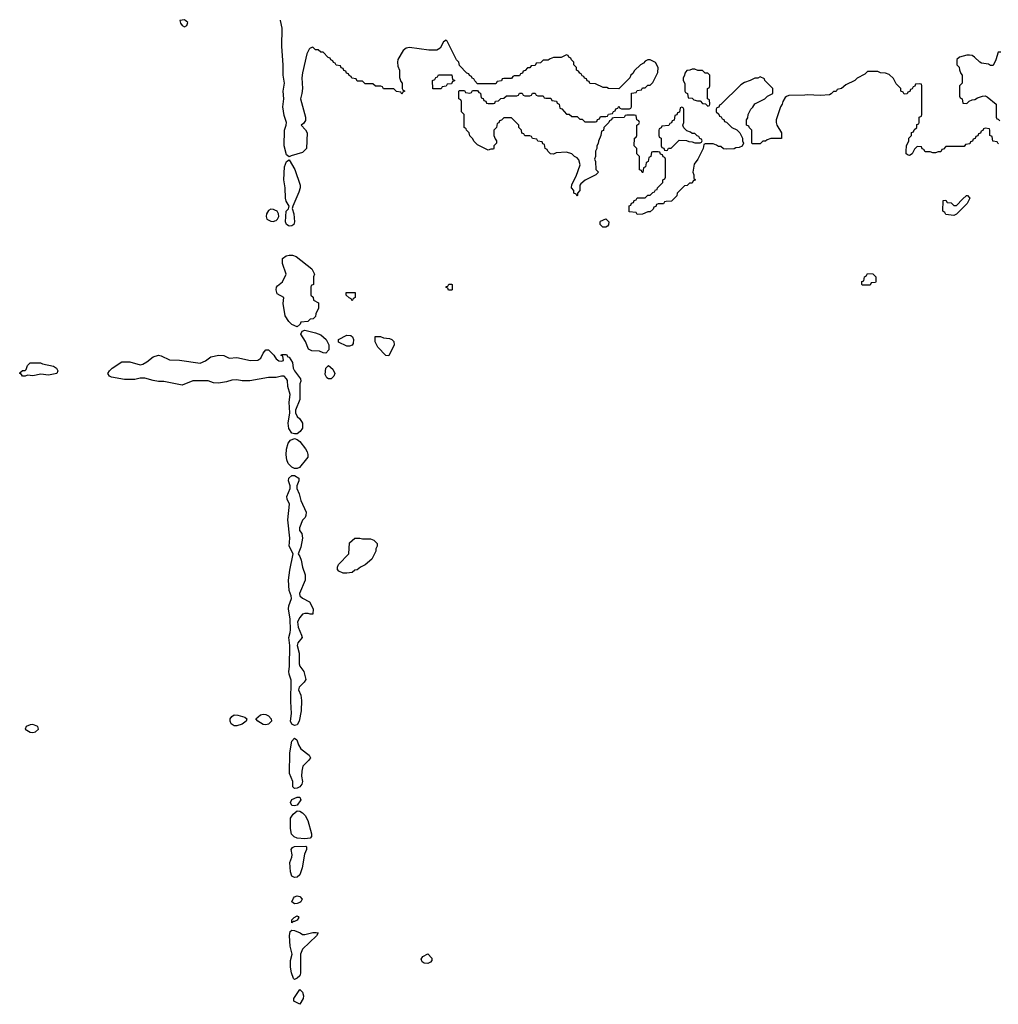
# Model space of a CAD drawing. Header units: inches. Extents: x 2701622 to 2964296, y 496201 to 720542.
# Tile 190 of 256: x 2778049 to 2785530, y 710986 to 718515. Entities that reach past the tile are written whole.
import ezdxf

# ---------------------------------------------------------------- set-up
doc = ezdxf.new("R2010")
doc.units = ezdxf.units.IN
doc.header["$MEASUREMENT"] = 0
doc.layers.add('C7771', color=7, linetype='Continuous')
doc.layers.add('C7781', color=7, linetype='Continuous')

msp = doc.modelspace()

# ---------------------------------------------------------------- linework, layer by layer
at = {"layer": 'C7771', "color": 4}
for points, elevation in [([(2779310, 718515.3), (2779274, 718510), (2779278, 718490), (2779290, 718472), (2779310, 718461), (2779328, 718470), (2779333.6, 718493.6)], 16), ([(2778270, 715797.2), (2778210, 715805.2), (2778150, 715793.2), (2778110, 715798), (2778090, 715788.7), (2778070, 715788.7), (2778062, 715802), (2778049.3, 715810.7), (2778050, 715814), (2778070, 715832), (2778090, 715832), (2778099, 715841), (2778109.1, 715870.9), (2778130, 715891.3), (2778208.4, 715891.6), (2778222.8, 715882.8), (2778306.4, 715866.4), (2778331.3, 715850), (2778342, 715830), (2778334, 715810)], 12), ([(2779690, 713115.1), (2779666, 713130), (2779657, 713150), (2779658, 713170), (2779670, 713186.8), (2779690, 713198.8), (2779717.5, 713197.5), (2779770, 713181), (2779784.7, 713170), (2779781, 713150), (2779750, 713129.4), (2779710, 713115.1)], 12), ([(2779930, 713122), (2779910, 713125.1), (2779869, 713150), (2779854, 713170), (2779890, 713199.1), (2779910, 713204.9), (2779930, 713202), (2779951.8, 713191.8), (2779970.8, 713170), (2779974.8, 713150), (2779950, 713127)], 12), ([(2778150, 713126), (2778130, 713123.7), (2778098, 713110), (2778091.3, 713090), (2778130, 713068), (2778150, 713064.9), (2778169.4, 713070.6), (2778194, 713090), (2778188.7, 713110)], 16)]:
    msp.add_lwpolyline(points, close=True, dxfattribs=dict(at, elevation=elevation))
for points, elevation in [([(2780000, 717059.5), (2779990, 717065.1), (2779970, 717066.6), (2779950, 717056), (2779936.3, 717030), (2779934, 717010), (2779938.8, 716990), (2779970, 716973.4), (2779990, 716973), (2780000, 716976.7)], 16), ([(2780000, 715779.3), (2779950, 715778), (2779807.5, 715752.5), (2779750, 715752.7), (2779710, 715761.2), (2779670, 715759.3), (2779630, 715746), (2779570, 715736), (2779530, 715737.2), (2779490, 715753.2), (2779373.6, 715753.6), (2779290, 715719.3), (2779150, 715749), (2779110, 715749), (2779070, 715756), (2779006.4, 715773.6), (2778970, 715773.2), (2778930, 715762.7), (2778850, 715762.7), (2778750, 715781.2), (2778735.3, 715790), (2778724, 715810), (2778735.3, 715830), (2778755.3, 715850), (2778830, 715898.8), (2778890, 715898), (2778970, 715877.3), (2778990, 715880.7), (2779021.5, 715898.5), (2779070, 715936), (2779110, 715951), (2779130, 715946), (2779193.7, 715913.7), (2779270, 715910.6), (2779430, 715887.7), (2779470, 715906.8), (2779510, 715936), (2779571.1, 715951.1), (2779610, 715946.8), (2779650, 715926.8), (2779710, 715931), (2779814, 715910), (2779869.4, 715910.6), (2779891.9, 715928.1), (2779910, 715964.7), (2779930, 715991.3), (2779950, 715991.3), (2779992, 715950), (2780000, 715937.6)], 12)]:
    msp.add_lwpolyline(points, dxfattribs=dict(at, elevation=elevation))
at = {"layer": 'C7781', "color": 4}
for points, elevation in [([(2785532.7, 717567.3), (2785526, 717570), (2785522, 717582), (2785487.3, 717587.3), (2785482, 717622), (2785466, 717630), (2785466, 717670), (2785462, 717682), (2785430, 717686), (2785418, 717682), (2785412.7, 717667.3), (2785398, 717662), (2785392.7, 717647.3), (2785378, 717642), (2785372.7, 717627.3), (2785358, 717622), (2785352.7, 717607.3), (2785338, 717602), (2785332.7, 717587.3), (2785318, 717582), (2785312.7, 717567.3), (2785278, 717562), (2785270, 717546), (2785130, 717546), (2785110, 717526), (2785098, 717522), (2785090, 717506), (2785070, 717506), (2785050, 717498), (2785030, 717498), (2785010, 717506), (2784970, 717506), (2784962, 717522), (2784947.3, 717527.3), (2784942, 717542), (2784910, 717546), (2784890, 717526), (2784871.1, 717488.9), (2784850, 717478), (2784840.4, 717480.4), (2784826, 717490), (2784826, 717510), (2784828, 717550), (2784846, 717590), (2784846, 717610), (2784866, 717630), (2784867.3, 717652.7), (2784882, 717658), (2784887.3, 717672.7), (2784906, 717690), (2784907.3, 717712.7), (2784922, 717718), (2784926, 717730), (2784926, 717770), (2784942, 717778), (2784946, 717790), (2784946, 718010), (2784942, 718022), (2784930, 718026), (2784898, 718022), (2784892.7, 718007.3), (2784878, 718002), (2784872.7, 717987.3), (2784858, 717982), (2784852.7, 717967.3), (2784838, 717962), (2784832.7, 717947.3), (2784810, 717946), (2784802, 717962), (2784786, 717970), (2784786, 717990), (2784750, 718026), (2784730, 718066), (2784696.4, 718096.4), (2784667.3, 718107.3), (2784630, 718108), (2784610, 718118), (2784530, 718118), (2784510, 718098), (2784451.6, 718068.4), (2784434, 718050), (2784363.6, 718016.4), (2784331.3, 717988.7), (2784298, 717982), (2784290, 717966), (2784270, 717966), (2784252.7, 717947.3), (2784239.6, 717940.4), (2784170, 717935.3), (2784070, 717942), (2784050, 717938), (2783930, 717935.3), (2783910, 717928), (2783899.6, 717920.4), (2783882, 717890), (2783878, 717870), (2783864.7, 717850), (2783831.3, 717750), (2783831.3, 717730), (2783838, 717710), (2783872, 717650), (2783872.7, 717607.3), (2783790, 717606), (2783763.6, 717596.4), (2783750, 717586), (2783730, 717586), (2783710, 717566), (2783650, 717566), (2783646, 717570), (2783646, 717670), (2783627.3, 717687.3), (2783622, 717702), (2783606, 717710), (2783606, 717750), (2783616.4, 717763.6), (2783618, 717790), (2783638, 717830), (2783654.6, 717845.4), (2783670, 717872), (2783746, 717910), (2783766, 717930), (2783806, 717950), (2783806, 717990), (2783746, 718050), (2783742, 718062), (2783710, 718078), (2783691.6, 718068.4), (2783670, 718068), (2783634, 718050), (2783590, 718035.3), (2783562, 718018), (2783410, 717866), (2783398, 717862), (2783392.7, 717847.3), (2783378, 717842), (2783374, 717830), (2783374, 717810), (2783392.7, 717792.7), (2783398, 717778), (2783412.7, 717772.7), (2783418, 717758), (2783432.7, 717752.7), (2783438, 717738), (2783452.7, 717732.7), (2783494, 717690), (2783530, 717674), (2783554, 717650), (2783574, 717610), (2783574, 717590), (2783582, 717570), (2783572.7, 717547.3), (2783550, 717538), (2783523.6, 717536.4), (2783510, 717528), (2783450, 717526), (2783428.4, 717528.4), (2783410, 717546), (2783390, 717546), (2783376.4, 717556.4), (2783350, 717566), (2783290, 717566), (2783278, 717562), (2783274, 717530), (2783232, 717450), (2783204.7, 717410), (2783194, 717350), (2783202, 717330), (2783202, 717302), (2783212.7, 717292.7), (2783212.7, 717287.3), (2783198, 717282), (2783190, 717266), (2783170, 717266), (2783151.6, 717248.4), (2783130, 717246), (2783074, 717190), (2783071.6, 717168.4), (2783032.7, 717127.3), (2782990, 717126), (2782978, 717122), (2782970, 717106), (2782930, 717106), (2782918, 717102), (2782912.7, 717087.3), (2782898, 717082), (2782892.7, 717067.3), (2782870, 717046), (2782850, 717046), (2782810, 717028), (2782770, 717026), (2782762, 717042), (2782707.3, 717047.3), (2782707.3, 717092.7), (2782722, 717098), (2782727.3, 717112.7), (2782742, 717118), (2782747.3, 717132.7), (2782762, 717138), (2782770, 717154), (2782830, 717154), (2782850, 717174), (2782870, 717174), (2782890, 717194), (2782902, 717198), (2782910, 717214), (2782922, 717218), (2782926, 717230), (2782966, 717270), (2782966, 717290), (2782982, 717298), (2782986, 717310), (2782986, 717450), (2782982, 717462), (2782967.3, 717467.3), (2782962, 717482), (2782947.3, 717487.3), (2782942, 717502), (2782930, 717506), (2782890, 717506), (2782878, 717502), (2782874, 717470), (2782858, 717462), (2782854, 717430), (2782838, 717422), (2782834, 717390), (2782818, 717382), (2782812.7, 717347.3), (2782807.3, 717347.3), (2782802, 717362), (2782787.3, 717367.3), (2782786, 717470), (2782766, 717490), (2782766, 717530), (2782746, 717550), (2782748, 717610), (2782762, 717618), (2782766, 717630), (2782768, 717710), (2782782, 717718), (2782786, 717730), (2782782, 717742), (2782766, 717750), (2782762, 717782), (2782750, 717786), (2782690, 717786), (2782678, 717782), (2782670, 717768), (2782590, 717766), (2782578, 717762), (2782574, 717750), (2782558, 717742), (2782554, 717730), (2782514, 717690), (2782511.6, 717668.4), (2782498, 717662), (2782492, 717630), (2782472.7, 717587.3), (2782471.6, 717568.4), (2782462, 717550), (2782462, 717530), (2782452, 717510), (2782452, 717470), (2782442, 717450), (2782452, 717430), (2782454, 717370), (2782474, 717350), (2782454, 717330), (2782371.1, 717288.9), (2782339.6, 717260.4), (2782332, 717250), (2782331.6, 717208.4), (2782314, 717190), (2782314, 717170), (2782310, 717166), (2782302, 717182), (2782286, 717190), (2782286, 717210), (2782268, 717230), (2782270, 717254), (2782302, 717318), (2782334.6, 717405.4), (2782323.1, 717443.1), (2782310, 717458), (2782290, 717468), (2782268.9, 717488.9), (2782230, 717502), (2782150, 717498), (2782130, 717488), (2782106, 717490), (2782086, 717510), (2782082, 717522), (2782066, 717530), (2782062, 717562), (2782047.3, 717567.3), (2782042, 717582), (2782010, 717586), (2782002, 717602), (2781970, 717606), (2781962, 717622), (2781950, 717626), (2781910, 717626), (2781902, 717642), (2781887.3, 717647.3), (2781886, 717670), (2781866, 717690), (2781866, 717710), (2781810, 717766), (2781750, 717766), (2781732.7, 717747.3), (2781718, 717742), (2781712.7, 717727.3), (2781698, 717722), (2781694, 717690), (2781674, 717670), (2781674, 717630), (2781683.6, 717603.6), (2781694, 717590), (2781694, 717570), (2781674, 717550), (2781674, 717530), (2781670, 717526), (2781650, 717526), (2781630, 717518), (2781550, 717558), (2781523.1, 717583.1), (2781510, 717606), (2781490, 717626), (2781486, 717650), (2781466, 717670), (2781462, 717682), (2781446, 717690), (2781446, 717790), (2781426, 717810), (2781426, 717890), (2781422, 717902), (2781406, 717910), (2781406, 717970), (2781410, 717974), (2781450, 717974), (2781458, 717958), (2781490, 717954), (2781502, 717958), (2781510, 717974), (2781550, 717974), (2781558, 717958), (2781572.7, 717952.7), (2781578, 717918), (2781592.7, 717912.7), (2781598, 717898), (2781612.7, 717892.7), (2781618, 717878), (2781630, 717874), (2781670, 717874), (2781682, 717878), (2781687.3, 717892.7), (2781710, 717894), (2781727.3, 717912.7), (2781750, 717914), (2781770, 717934), (2781850, 717934), (2781862, 717938), (2781870, 717954), (2781890, 717954), (2781898, 717938), (2781910, 717934), (2781950, 717934), (2781962, 717938), (2781970, 717954), (2781990, 717954), (2781998, 717938), (2782010, 717934), (2782050, 717934), (2782058, 717918), (2782070, 717914), (2782110, 717914), (2782118, 717898), (2782152.7, 717892.7), (2782158, 717878), (2782174, 717870), (2782178, 717838), (2782192.7, 717832.7), (2782230, 717794), (2782250, 717794), (2782270, 717774), (2782310, 717774), (2782330, 717754), (2782350, 717754), (2782370, 717734), (2782450, 717734), (2782462, 717738), (2782467.3, 717752.7), (2782482, 717758), (2782490, 717774), (2782530, 717774), (2782542, 717778), (2782550, 717794), (2782582, 717798), (2782587.3, 717812.7), (2782602, 717818), (2782607.3, 717832.7), (2782622, 717838), (2782630, 717854), (2782638, 717838), (2782650, 717834), (2782710, 717834), (2782722, 717838), (2782726, 717850), (2782727.3, 717952.7), (2782762, 717958), (2782770, 717974), (2782802, 717978), (2782810, 717994), (2782830, 717994), (2782850, 718014), (2782870, 718014), (2782890, 718034), (2782928.4, 718111.6), (2782928.7, 718150), (2782910, 718188), (2782870, 718208), (2782850, 718208), (2782830, 718198), (2782816.9, 718183.1), (2782794, 718170), (2782750, 718126), (2782736.9, 718103.1), (2782722, 718090), (2782714, 718070), (2782630, 717986), (2782550, 717988), (2782536.4, 717996.4), (2782510, 717998), (2782450, 718026), (2782407.3, 718027.3), (2782402, 718042), (2782387.3, 718047.3), (2782382, 718062), (2782367.3, 718067.3), (2782362, 718082), (2782350, 718086), (2782342, 718102), (2782330, 718106), (2782322, 718122), (2782306, 718130), (2782306, 718150), (2782286, 718170), (2782286, 718190), (2782267.3, 718207.3), (2782262, 718222), (2782246, 718230), (2782242, 718242), (2782230, 718246), (2782187.3, 718227.3), (2782130, 718226), (2782103.6, 718216.4), (2782090, 718206), (2782050, 718206), (2782030, 718186), (2781998, 718182), (2781990, 718166), (2781958, 718162), (2781950, 718146), (2781930, 718146), (2781912.7, 718127.3), (2781898, 718122), (2781892.7, 718107.3), (2781878, 718102), (2781870, 718086), (2781830, 718086), (2781818, 718082), (2781810, 718066), (2781750, 718066), (2781738, 718062), (2781732.7, 718047.3), (2781698, 718042), (2781690, 718026), (2781550, 718026), (2781527.3, 718047.3), (2781522, 718062), (2781507.3, 718067.3), (2781502, 718082), (2781487.3, 718087.3), (2781482, 718102), (2781467.3, 718107.3), (2781410, 718166), (2781406, 718190), (2781388.4, 718208.4), (2781318, 718350), (2781310, 718358), (2781290, 718346), (2781263.6, 718296.4), (2781236.9, 718283.1), (2781176.9, 718283.1), (2781030, 718302), (2781003.5, 718296.5), (2780981.4, 718278.6), (2780941, 718210), (2780938, 718190), (2780939.6, 718159.6), (2780952, 718130), (2780952.7, 718072.7), (2780963.6, 718043.6), (2780974, 718030), (2780974, 717990), (2780978, 717978), (2780994, 717970), (2780978, 717962), (2780970, 717946), (2780962, 717962), (2780930, 717966), (2780910, 717986), (2780830, 717986), (2780822, 718002), (2780810, 718006), (2780770, 718006), (2780750, 718026), (2780690, 718026), (2780670, 718046), (2780630, 718046), (2780622, 718062), (2780587.3, 718067.3), (2780582, 718082), (2780567.3, 718087.3), (2780562, 718102), (2780547.3, 718107.3), (2780542, 718122), (2780527.3, 718127.3), (2780522, 718142), (2780507.3, 718147.3), (2780502, 718162), (2780467.3, 718167.3), (2780462, 718182), (2780447.3, 718187.3), (2780442, 718202), (2780427.3, 718207.3), (2780422, 718222), (2780407.3, 718227.3), (2780370, 718266), (2780350, 718266), (2780330, 718286), (2780310, 718286), (2780290, 718306), (2780270, 718298), (2780262, 718290), (2780245.4, 718254.6), (2780211.3, 718110), (2780206.8, 718070), (2780210.8, 717990), (2780206.8, 717950), (2780196, 717910), (2780234.8, 717770), (2780234.4, 717745.6), (2780218, 717722), (2780202, 717710), (2780233.7, 717673.7), (2780246.8, 717650), (2780241, 717530), (2780210, 717499), (2780124.9, 717475.1), (2780110, 717466), (2780090, 717482), (2780069.7, 717550), (2780073.5, 717670), (2780086, 717710), (2780087.6, 717730), (2780070, 717782), (2780061.7, 717850), (2780069.6, 717910), (2780064, 717970), (2780073.7, 718030), (2780063.9, 718090), (2780064, 718170), (2780053.3, 718310), (2780056.9, 718450), (2780042.4, 718510), (2780042.7, 718512.5)], 12), ([(2785550, 718268), (2785530, 718266), (2785511.6, 718208.4), (2785490, 718166), (2785470, 718166), (2785454.6, 718174.6), (2785402, 718182), (2785389.3, 718189.3), (2785348.7, 718230), (2785330, 718241.2), (2785310, 718245.2), (2785290, 718245.2), (2785234, 718230), (2785214, 718210), (2785214, 718170), (2785231.6, 718151.6), (2785232.7, 718132.7), (2785243.6, 718103.6), (2785254, 718090), (2785254, 718030), (2785234, 718010), (2785234, 717930), (2785238, 717918), (2785254, 717910), (2785258, 717878), (2785290, 717874), (2785308.4, 717891.6), (2785330, 717902), (2785350, 717904.7), (2785370, 717918), (2785408.4, 717931.6), (2785430, 717932), (2785445.4, 717925.4), (2785514, 717870), (2785514, 717770), (2785518, 717758), (2785530, 717754), (2785542, 717742)], 12), ([(2780000, 716976.7), (2780010, 716980.5), (2780020.9, 716990), (2780029.6, 717010), (2780027.6, 717030), (2780017, 717050), (2780000, 717059.5)], 16), ([(2780000, 715937.6), (2780010, 715922), (2780030, 715906), (2780050, 715904.7), (2780066, 715910), (2780062, 715942), (2780047.3, 715947.3), (2780050, 715954), (2780090, 715954), (2780098, 715938), (2780110, 715934), (2780134, 715894), (2780140.7, 715850), (2780150.7, 715830), (2780196, 715770), (2780198, 715750), (2780191.3, 715730), (2780191.3, 715610), (2780158, 715530), (2780158, 715510), (2780170, 715482), (2780190, 715462), (2780211.3, 715430), (2780211.6, 715391.6), (2780194.4, 715365.6), (2780170, 715348.7), (2780150, 715348), (2780130, 715354), (2780106.6, 715390), (2780102.7, 715430), (2780114, 715510), (2780109.5, 715590), (2780116, 715650), (2780099.3, 715710), (2780095.3, 715755.3), (2780089.3, 715770), (2780070, 715789.3), (2780050, 715789.5), (2780010, 715779.5), (2780000, 715779.3)], 12)]:
    msp.add_lwpolyline(points, dxfattribs=dict(at, elevation=elevation))
at = {"layer": 'C7781', "color": 4, "elevation": 12}
for points in [[(2781270, 717986), (2781207.3, 717987.3), (2781206, 718050), (2781222, 718058), (2781230, 718074), (2781242, 718078), (2781250, 718094), (2781352.7, 718092.7), (2781358, 718058), (2781372.7, 718052.7), (2781372.7, 718047.3), (2781358, 718042), (2781350, 718026), (2781318, 718022), (2781310, 718006), (2781278, 718002)], [(2783210, 718138), (2783190, 718138), (2783171.6, 718128.4), (2783150, 718126), (2783132.7, 718107.3), (2783131.6, 718088.4), (2783122, 718070), (2783122, 718050), (2783132.7, 718027.3), (2783134, 717970), (2783138, 717958), (2783154, 717950), (2783158, 717918), (2783190, 717914), (2783203.6, 717903.6), (2783230, 717894), (2783250, 717894), (2783270, 717874), (2783292.7, 717872.7), (2783310, 717854), (2783322, 717858), (2783326, 717870), (2783322, 717902), (2783306, 717910), (2783306, 717990), (2783322, 717998), (2783326, 718010), (2783326, 718090), (2783310, 718106), (2783290, 718106), (2783270, 718126), (2783232.7, 718127.3)], [(2783110, 717846), (2783098, 717842), (2783092.7, 717807.3), (2783078, 717802), (2783072.7, 717787.3), (2783058, 717782), (2783052.7, 717747.3), (2783038, 717742), (2783032.7, 717727.3), (2783018, 717722), (2783012.7, 717707.3), (2782958, 717702), (2782952.7, 717687.3), (2782938, 717682), (2782934, 717670), (2782934, 717630), (2782938, 717618), (2782954, 717610), (2782954, 717550), (2782958, 717538), (2782972.7, 717532.7), (2782978, 717518), (2782990, 717514), (2783002, 717518), (2783010, 717534), (2783030, 717534), (2783090, 717594), (2783147.3, 717592.7), (2783163.6, 717583.6), (2783190, 717582), (2783210, 717574), (2783250, 717574), (2783262, 717578), (2783266, 717590), (2783262, 717602), (2783247.3, 717607.3), (2783242, 717622), (2783227.3, 717627.3), (2783210, 717646), (2783190, 717646), (2783176.4, 717656.4), (2783150, 717666), (2783127.3, 717687.3), (2783120.4, 717700.4), (2783118, 717710), (2783126, 717730), (2783126, 717830), (2783122, 717842)], [(2780110, 716936.2), (2780101.1, 716941.1), (2780089.7, 716949.7), (2780081.3, 716970), (2780086, 717050), (2780104, 717070), (2780109.3, 717090), (2780087.5, 717127.5), (2780081, 717150), (2780078, 717230), (2780068.3, 717290), (2780072.8, 717390), (2780090, 717432), (2780110, 717444.7), (2780153.4, 717370), (2780194, 717250), (2780194, 717230), (2780184.1, 717195.9), (2780136, 717090), (2780131.6, 717071.6), (2780146, 717030), (2780151, 716970), (2780146, 716950), (2780130, 716939.3)], [(2785190, 717018), (2785130, 717026), (2785122, 717042), (2785106, 717050), (2785107.3, 717132.7), (2785130, 717134), (2785138, 717118), (2785170, 717114), (2785190, 717094), (2785210, 717094), (2785256.4, 717143.6), (2785286, 717170), (2785294, 717170), (2785311.3, 717150), (2785292, 717110), (2785210, 717028)], [(2782530, 716928.7), (2782506, 716930), (2782486, 716950), (2782486, 716970), (2782490, 716974), (2782530, 716992), (2782552, 716970), (2782550, 716946), (2782543.6, 716936.4)], [(2780170, 716166), (2780130, 716185.2), (2780106.7, 716206.7), (2780079, 716250), (2780064.1, 716344.1), (2780068.7, 716390), (2780018, 716418), (2780009, 716450), (2780013.2, 716470), (2780020.1, 716479.9), (2780057, 716510), (2780086.6, 716570), (2780057, 716650), (2780058, 716690), (2780085.2, 716710), (2780110, 716715.3), (2780134.4, 716714.4), (2780163.8, 716703.8), (2780282, 716610), (2780302, 716570), (2780294, 716550), (2780294, 716490), (2780278, 716482), (2780274, 716470), (2780274, 716410), (2780292.7, 716392.7), (2780294, 716370), (2780334, 716350), (2780334, 716310), (2780312.7, 716267.3), (2780310, 716246), (2780291.6, 716228.4), (2780270, 716226), (2780251.6, 716208.4), (2780198, 716202), (2780192.7, 716187.3)], [(2784490, 716486), (2784486, 716490), (2784487.3, 716512.7), (2784502, 716518), (2784506, 716550), (2784522, 716558), (2784530, 716574), (2784570, 716572), (2784594, 716550), (2784594, 716510), (2784590, 716506), (2784558, 716502), (2784550, 716486)], [(2781350, 716446), (2781327.3, 716447.3), (2781322, 716462), (2781308.4, 716468.4), (2781310, 716474), (2781322, 716478), (2781330, 716494), (2781350, 716494), (2781354, 716490), (2781354, 716450)], [(2780590, 716366), (2780582, 716382), (2780567.3, 716387.3), (2780546, 716410), (2780546, 716430), (2780614, 716430), (2780614, 716390), (2780598, 716382)], [(2780390, 715966), (2780370, 715968), (2780340.4, 715980.4), (2780283.1, 715983.1), (2780256.4, 715996.4), (2780233.6, 716053.6), (2780198, 716110), (2780207.3, 716132.7), (2780230, 716142), (2780310, 716121), (2780350, 716104.7), (2780392, 716070), (2780412, 716030), (2780412, 715990)], [(2780550, 716018), (2780486, 716050), (2780486, 716070), (2780550, 716102), (2780579.6, 716099.6), (2780594, 716090), (2780602, 716070), (2780599.6, 716040.4), (2780590, 716026), (2780570, 716018)], [(2780870, 715946), (2780847.3, 715947.3), (2780786, 716010), (2780767.3, 716052.7), (2780767.3, 716092.7), (2780808.4, 716091.6), (2780830, 716082), (2780876.9, 716076.9), (2780894, 716070), (2780910, 716054), (2780912, 716030)], [(2780410, 715768), (2780396.4, 715776.4), (2780383.1, 715803.1), (2780388.9, 715851.1), (2780410, 715872), (2780443.6, 715843.6), (2780458, 715810), (2780450.9, 715789.1), (2780430, 715768.7)], [(2780170, 715082.7), (2780150, 715083.7), (2780130, 715093.6), (2780101.8, 715121.8), (2780091.2, 715150), (2780087, 715187), (2780088.3, 715231.7), (2780102, 715278), (2780119.3, 715300.7), (2780150, 715312), (2780170, 715306), (2780190.6, 715290.6), (2780233.2, 715233.2), (2780246.8, 715210), (2780251, 715190), (2780250.8, 715170), (2780242.5, 715157.5), (2780187.9, 715092.1)], [(2780291.3, 713968.7), (2780268.9, 713968.9), (2780255.3, 713975.3), (2780230, 713975.3), (2780210, 713968.7), (2780190, 713944), (2780173, 713910), (2780178, 713870), (2780204, 713810), (2780207.3, 713790), (2780175.5, 713750), (2780170.4, 713730), (2780184.4, 713670), (2780184.9, 713590), (2780190.5, 713570.5), (2780221, 713530), (2780236, 713470), (2780224.7, 713450), (2780186, 713410), (2780181, 713390), (2780198.8, 713350), (2780202.8, 713310), (2780200.7, 713230), (2780184.9, 713150), (2780170, 713122), (2780150, 713116.9), (2780130, 713127.6), (2780120.5, 713150), (2780126.9, 713210), (2780122.6, 713302.6), (2780124.8, 713464.8), (2780109.6, 713510), (2780107.6, 713530), (2780112.8, 713570), (2780113.3, 713730), (2780105.7, 713790), (2780117.6, 713830), (2780118.7, 713850), (2780116.3, 713930), (2780105.1, 714010), (2780107.3, 714032.8), (2780127.8, 714090), (2780125.6, 714110), (2780109.7, 714150), (2780103, 714230), (2780113.6, 714306.4), (2780139, 714430), (2780109.6, 714490), (2780114, 714550), (2780099.8, 714690), (2780111.8, 714810), (2780094, 714850), (2780091.8, 714870), (2780116, 714930), (2780116, 714950), (2780104.2, 714990), (2780105.6, 715010), (2780130.6, 715030.6), (2780150.5, 715030.5), (2780182.8, 715010), (2780184, 714990), (2780166.8, 714950), (2780166.8, 714930), (2780184.9, 714890), (2780199.1, 714839.1), (2780238.8, 714750), (2780236.8, 714723.2), (2780230.6, 714709.4), (2780210.6, 714689.4), (2780187.7, 714630), (2780187.7, 714610), (2780205.5, 714585.5), (2780210.8, 714550), (2780198.5, 714481.5), (2780178, 714430), (2780190.7, 714410.7), (2780201.4, 714381.4), (2780210.8, 714330), (2780230.8, 714270), (2780231, 714250), (2780231, 714230), (2780187.7, 714127.7), (2780191.3, 714110), (2780210, 714091.3), (2780263.6, 714063.6), (2780292, 714010)], [(2780670, 714544.7), (2780730, 714544.7), (2780755.3, 714535.3), (2780782, 714510), (2780782, 714490), (2780772, 714470), (2780772, 714450), (2780742, 714390), (2780690, 714346), (2780654, 714330), (2780630, 714308), (2780610, 714306), (2780590, 714288), (2780550, 714282), (2780523.1, 714283.1), (2780490, 714298), (2780478, 714310), (2780478, 714330), (2780486, 714350), (2780566, 714430), (2780570, 714514), (2780610, 714551.3), (2780650, 714551.3)], [(2780150, 712636), (2780136, 712650), (2780137, 712690), (2780111.2, 712751.2), (2780113.6, 712910), (2780130, 712998), (2780150, 713020.7), (2780167.7, 713007.7), (2780180.5, 712970), (2780198.5, 712938.5), (2780262, 712890), (2780271.3, 712870), (2780258, 712850), (2780213, 712807), (2780204.9, 712770), (2780203, 712730), (2780210.9, 712689.1), (2780206, 712670), (2780190, 712649.2), (2780170, 712638)], [(2780150, 712502.7), (2780130, 712506.6), (2780118.4, 712530), (2780130, 712553.4), (2780170, 712570.6), (2780190, 712570.7), (2780197.3, 712550), (2780170, 712509)], [(2780227.7, 712252.3), (2780170, 712255.6), (2780146.5, 712266.5), (2780127.2, 712287.2), (2780119.2, 712330), (2780120.5, 712410), (2780139.4, 712440.6), (2780170, 712465.5), (2780190, 712462), (2780210.4, 712450.4), (2780230.8, 712430), (2780252.8, 712392.8), (2780280.7, 712290), (2780281, 712270), (2780270, 712255.3)], [(2780150, 711954.5), (2780130, 711965.2), (2780118.7, 711998.7), (2780114.3, 712070), (2780129.5, 712110), (2780131.5, 712130), (2780125.1, 712170), (2780134.2, 712185.8), (2780150, 712193), (2780235.3, 712195.3), (2780242, 712190), (2780241, 712170), (2780225.5, 712134.5), (2780208.7, 712030), (2780190, 711977.2), (2780170, 711957)], [(2780150, 711755.1), (2780129.2, 711770), (2780141.3, 711798.7), (2780150, 711807.3), (2780170, 711814.4), (2780191, 711810), (2780207.7, 711790), (2780199.1, 711770), (2780190, 711763.6), (2780170, 711755.6)], [(2780130, 711608), (2780130, 711632), (2780148, 711650), (2780170, 711662), (2780176.9, 711656.9), (2780182, 711650), (2780171, 711630), (2780150, 711618), (2780142, 711618)], [(2780230, 711519.1), (2780290, 711534.8), (2780316, 711536), (2780330, 711532), (2780318, 711510), (2780210, 711408.7), (2780195.5, 711370), (2780195.1, 711224.9), (2780190, 711204), (2780170, 711185.2), (2780150, 711175.3), (2780143.2, 711183.2), (2780127.9, 711227.9), (2780120.5, 711270), (2780119.4, 711320.6), (2780132, 711370), (2780115.6, 711430), (2780111.8, 711510), (2780117.2, 711542.8), (2780130, 711552), (2780148.7, 711551.3), (2780193.7, 711533.7), (2780210, 711520.7)], [(2781170, 711298), (2781140.4, 711300.4), (2781126, 711310), (2781118, 711330), (2781130, 711352), (2781170, 711371.3), (2781199.6, 711339.6), (2781199.6, 711320.4), (2781190, 711308)], [(2780190, 710986), (2780145.2, 711010), (2780146, 711030), (2780190, 711098.8), (2780210, 711078), (2780218.8, 711050), (2780216, 711030)]]:
    msp.add_lwpolyline(points, close=True, dxfattribs=at)

doc.saveas('drawing.dxf')
